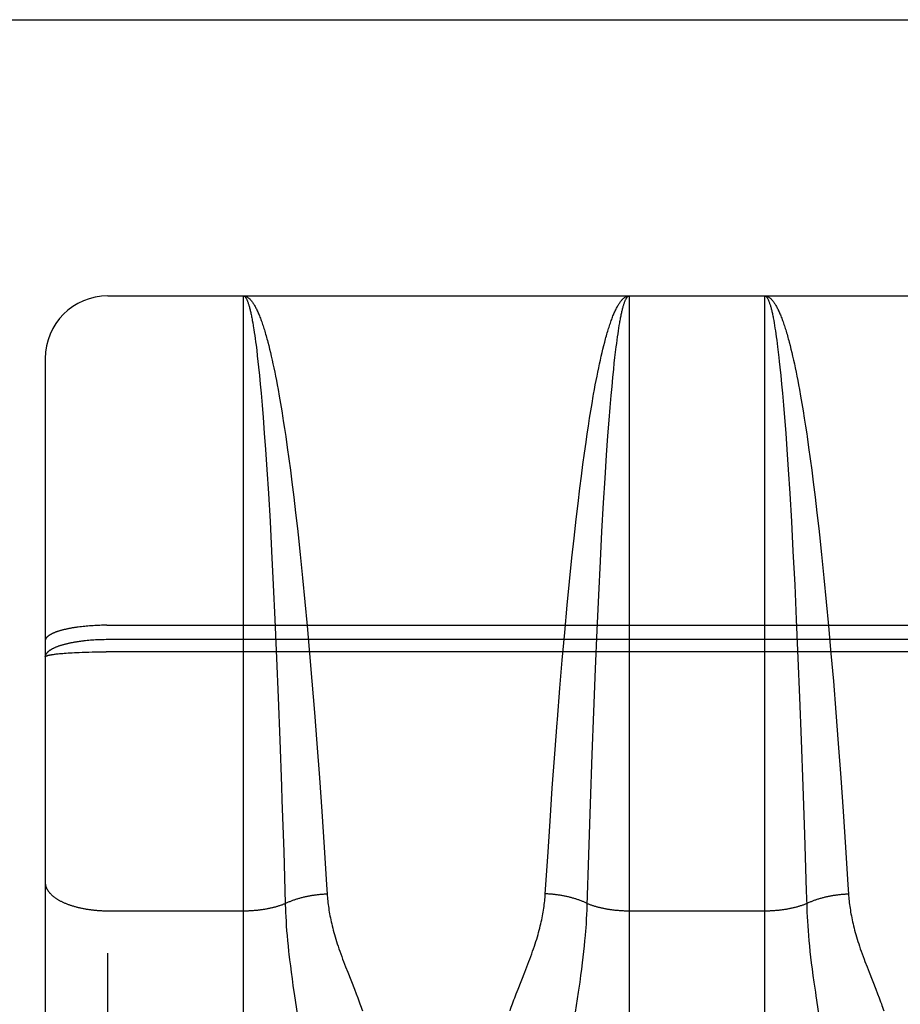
# Model space of a CAD drawing. Header units: inches. Extents: x 0 to 267, y 0 to 173.
# Tile 90 of 104: x 114.267 to 114.689, y 120.188 to 120.66. Entities that reach past the tile are written whole.
import ezdxf

# ---------------------------------------------------------------- set-up
doc = ezdxf.new("R2010")
doc.units = ezdxf.units.IN
doc.header["$LTSCALE"] = 14.696721
doc.header["$MEASUREMENT"] = 0
doc.linetypes.add('HIDDEN', pattern=[0.2, 0.1, -0.1])
doc.layers.get('0').update_dxf_attribs({"linetype": 'CONTINUOUS'})
doc.layers.add('02___PRT_ALL_AXES', color=7, linetype='CONTINUOUS')
doc.layers.add('DEFAULT_2', color=8, linetype='HIDDEN')

msp = doc.modelspace()

# ---------------------------------------------------------------- linework, layer by layer
at = {"color": 3, "linetype": 'Continuous'}
msp.add_line((82.88344, 120.66046), (117.36194, 120.66046), dxfattribs=at)
at = {"layer": '02___PRT_ALL_AXES', "color": 8, "linetype": 'HIDDEN'}
msp.add_line((114.30894, 120.52796), (114.87394, 120.52796), dxfattribs=at)
at = {"layer": 'DEFAULT_2', "color": 8, "linetype": 'HIDDEN'}
for p, q in [((114.30894, 118.74296), (114.30894, 120.52796)), ((114.37394, 119.71717), (114.37394, 120.52796)), ((114.37394, 120.52796), (114.55894, 120.52796)), ((114.55894, 120.52796), (114.55894, 119.71717)), ((114.62394, 119.71717), (114.62394, 120.52796)), ((114.62394, 120.52796), (114.80894, 120.52796)), ((114.37824, 120.51624), (114.37845, 120.51505)), ((114.37845, 120.51505), (114.37866, 120.5138)), ((114.55401, 120.5125), (114.55422, 120.5138)), ((114.62824, 120.51624), (114.62845, 120.51505)), ((114.62845, 120.51505), (114.62866, 120.5138)), ((114.62866, 120.5138), (114.62887, 120.5125)), ((114.37897, 120.51183), (114.37918, 120.51045)), ((114.37918, 120.51045), (114.37939, 120.50902)), ((114.55338, 120.50828), (114.55359, 120.50974)), ((114.55359, 120.50974), (114.5538, 120.51115)), ((114.5538, 120.51115), (114.55401, 120.5125)), ((114.62887, 120.5125), (114.62908, 120.51115)), ((114.62908, 120.51115), (114.62929, 120.50974)), ((114.62929, 120.50974), (114.6295, 120.50828)), ((114.37939, 120.50902), (114.3796, 120.50753)), ((114.3796, 120.50753), (114.37981, 120.50598)), ((114.37981, 120.50598), (114.38002, 120.50439)), ((114.38002, 120.50439), (114.38033, 120.50189)), ((114.38568, 120.50575), (114.38609, 120.50414)), ((114.55276, 120.50357), (114.55297, 120.50519)), ((114.55297, 120.50519), (114.55317, 120.50676)), ((114.55317, 120.50676), (114.55338, 120.50828)), ((114.6295, 120.50828), (114.62971, 120.50676)), ((114.62971, 120.50676), (114.62991, 120.50519)), ((114.62991, 120.50519), (114.63012, 120.50357)), ((114.63568, 120.50575), (114.63609, 120.50414)), ((114.38033, 120.50189), (114.38063, 120.49928)), ((114.38609, 120.50414), (114.38651, 120.50248)), ((114.38651, 120.50248), (114.38692, 120.50077)), ((114.38692, 120.50077), (114.38733, 120.499)), ((114.54555, 120.499), (114.54596, 120.50077)), ((114.54596, 120.50077), (114.54637, 120.50248)), ((114.54637, 120.50248), (114.54678, 120.50414)), ((114.55214, 120.49839), (114.55245, 120.50104)), ((114.55245, 120.50104), (114.55276, 120.50357)), ((114.63012, 120.50357), (114.63043, 120.50104)), ((114.63043, 120.50104), (114.63074, 120.49839)), ((114.63609, 120.50414), (114.63651, 120.50248)), ((114.63651, 120.50248), (114.63692, 120.50077)), ((114.63692, 120.50077), (114.63733, 120.499)), ((114.27894, 120.49796), (114.27894, 118.77296)), ((114.38063, 120.49928), (114.38094, 120.49656)), ((114.38094, 120.49656), (114.38125, 120.49372)), ((114.38733, 120.499), (114.38774, 120.49719)), ((114.38774, 120.49719), (114.38815, 120.49532)), ((114.38815, 120.49532), (114.38855, 120.4934)), ((114.54432, 120.4934), (114.54473, 120.49532)), ((114.54473, 120.49532), (114.54514, 120.49719)), ((114.54514, 120.49719), (114.54555, 120.499)), ((114.55153, 120.49275), (114.55183, 120.49563)), ((114.55183, 120.49563), (114.55214, 120.49839)), ((114.63074, 120.49839), (114.63094, 120.49656)), ((114.63094, 120.49656), (114.63125, 120.49372)), ((114.63733, 120.499), (114.63774, 120.49719)), ((114.63774, 120.49719), (114.63815, 120.49532)), ((114.63815, 120.49532), (114.63855, 120.4934)), ((114.38125, 120.49372), (114.38165, 120.48977)), ((114.38855, 120.4934), (114.38896, 120.49144)), ((114.38896, 120.49144), (114.38936, 120.48943)), ((114.54352, 120.48943), (114.54392, 120.49144)), ((114.54392, 120.49144), (114.54432, 120.4934)), ((114.55113, 120.48875), (114.55153, 120.49275)), ((114.63125, 120.49372), (114.63165, 120.48977)), ((114.63855, 120.4934), (114.63896, 120.49144)), ((114.63896, 120.49144), (114.63936, 120.48943)), ((114.38165, 120.48977), (114.38205, 120.48562)), ((114.38205, 120.48562), (114.38245, 120.48128)), ((114.38936, 120.48943), (114.38976, 120.48737)), ((114.38976, 120.48737), (114.39016, 120.48526)), ((114.54271, 120.48526), (114.54311, 120.48737)), ((114.54311, 120.48737), (114.54352, 120.48943)), ((114.55073, 120.48455), (114.55113, 120.48875)), ((114.63165, 120.48977), (114.63205, 120.48562)), ((114.63205, 120.48562), (114.63245, 120.48128)), ((114.63936, 120.48943), (114.63976, 120.48737)), ((114.63976, 120.48737), (114.64016, 120.48526)), ((114.38245, 120.48128), (114.38294, 120.4756)), ((114.39016, 120.48526), (114.39056, 120.4831)), ((114.39056, 120.4831), (114.39116, 120.47979)), ((114.54192, 120.4809), (114.54232, 120.4831)), ((114.54232, 120.4831), (114.54271, 120.48526)), ((114.55033, 120.48017), (114.55073, 120.48455)), ((114.63245, 120.48128), (114.63294, 120.4756)), ((114.64016, 120.48526), (114.64056, 120.4831)), ((114.64056, 120.4831), (114.64116, 120.47979)), ((114.39116, 120.47979), (114.39175, 120.47637)), ((114.39175, 120.47637), (114.39233, 120.47285)), ((114.54055, 120.47285), (114.54113, 120.47637)), ((114.54984, 120.47443), (114.55033, 120.48017)), ((114.64116, 120.47979), (114.64175, 120.47637)), ((114.64175, 120.47637), (114.64233, 120.47285)), ((114.38294, 120.4756), (114.38343, 120.46965)), ((114.53996, 120.46924), (114.54055, 120.47285)), ((114.54936, 120.46842), (114.54984, 120.47443)), ((114.63294, 120.4756), (114.63343, 120.46965)), ((114.64233, 120.47285), (114.64291, 120.46924)), ((114.38343, 120.46965), (114.384, 120.46215)), ((114.39311, 120.46801), (114.39368, 120.46428)), ((114.53939, 120.46553), (114.53996, 120.46924)), ((114.54878, 120.46087), (114.54936, 120.46842)), ((114.63343, 120.46965), (114.634, 120.46215)), ((114.64291, 120.46924), (114.64349, 120.46553)), ((114.384, 120.46215), (114.38457, 120.45429)), ((114.39368, 120.46428), (114.39425, 120.46045)), ((114.53881, 120.46174), (114.53939, 120.46553)), ((114.634, 120.46215), (114.63457, 120.45429)), ((114.39425, 120.46045), (114.39501, 120.45522)), ((114.5375, 120.45254), (114.53825, 120.45785)), ((114.53825, 120.45785), (114.53881, 120.46174)), ((114.54812, 120.4516), (114.54878, 120.46087)), ((114.64425, 120.46045), (114.64501, 120.45522)), ((114.38457, 120.45429), (114.38521, 120.44469)), ((114.39501, 120.45522), (114.39575, 120.44983)), ((114.53676, 120.44709), (114.5375, 120.45254)), ((114.63457, 120.45429), (114.63521, 120.44469)), ((114.64501, 120.45522), (114.64575, 120.44983)), ((114.39575, 120.44983), (114.39649, 120.44431)), ((114.54739, 120.44045), (114.54812, 120.4516)), ((114.64575, 120.44983), (114.64649, 120.44431)), ((114.38521, 120.44469), (114.38594, 120.4332)), ((114.39649, 120.44431), (114.39722, 120.43865)), ((114.53602, 120.4415), (114.53676, 120.44709)), ((114.63521, 120.44469), (114.63594, 120.4332)), ((114.64649, 120.44431), (114.64722, 120.43865)), ((114.39722, 120.43865), (114.39811, 120.4314)), ((114.5353, 120.43577), (114.53602, 120.4415)), ((114.54667, 120.42875), (114.54739, 120.44045)), ((114.64722, 120.43865), (114.64811, 120.4314)), ((114.53441, 120.42844), (114.5353, 120.43577)), ((114.38594, 120.4332), (114.38673, 120.41966)), ((114.39811, 120.4314), (114.39899, 120.42396)), ((114.54589, 120.41501), (114.54667, 120.42875)), ((114.63594, 120.4332), (114.63673, 120.41966)), ((114.64811, 120.4314), (114.64899, 120.42396)), ((114.53354, 120.42093), (114.53441, 120.42844)), ((114.38673, 120.41966), (114.38749, 120.40555)), ((114.39899, 120.42396), (114.39986, 120.41635)), ((114.53251, 120.41171), (114.53354, 120.42093)), ((114.63673, 120.41966), (114.63749, 120.40555)), ((114.64899, 120.42396), (114.64986, 120.41635)), ((114.39986, 120.41635), (114.4002, 120.41326)), ((114.54514, 120.40073), (114.54589, 120.41501)), ((114.64986, 120.41635), (114.6502, 120.41326)), ((114.4002, 120.41326), (114.40121, 120.40386)), ((114.5315, 120.40227), (114.53251, 120.41171)), ((114.6502, 120.41326), (114.65121, 120.40386)), ((114.38749, 120.40555), (114.38831, 120.38932)), ((114.63749, 120.40555), (114.63831, 120.38932)), ((114.40121, 120.40386), (114.40236, 120.39265)), ((114.53036, 120.39103), (114.5315, 120.40227)), ((114.54433, 120.38435), (114.54514, 120.40073)), ((114.65121, 120.40386), (114.65236, 120.39265)), ((114.40236, 120.39265), (114.40347, 120.38124)), ((114.52925, 120.3796), (114.53036, 120.39103)), ((114.65236, 120.39265), (114.65347, 120.38124)), ((114.38831, 120.38932), (114.38909, 120.37266)), ((114.63831, 120.38932), (114.63909, 120.37266)), ((114.54356, 120.36763), (114.54433, 120.38435)), ((114.40347, 120.38124), (114.40455, 120.36973)), ((114.52803, 120.36642), (114.52925, 120.3796)), ((114.65347, 120.38124), (114.65455, 120.36973)), ((114.38909, 120.37266), (114.3899, 120.3541)), ((114.63909, 120.37266), (114.6399, 120.3541)), ((114.29555, 120.36918), (114.2948, 120.36908)), ((114.29631, 120.36927), (114.29555, 120.36918)), ((114.29707, 120.36936), (114.29631, 120.36927)), ((114.29785, 120.36944), (114.29707, 120.36936)), ((114.29864, 120.36951), (114.29785, 120.36944)), ((114.29943, 120.36958), (114.29864, 120.36951)), ((114.30023, 120.36964), (114.29943, 120.36958)), ((114.30104, 120.3697), (114.30023, 120.36964)), ((114.30186, 120.36975), (114.30104, 120.3697)), ((114.30268, 120.3698), (114.30186, 120.36975)), ((114.3035, 120.36984), (114.30268, 120.3698)), ((114.30433, 120.36988), (114.3035, 120.36984)), ((114.30516, 120.36991), (114.30433, 120.36988)), ((114.306, 120.36993), (114.30516, 120.36991)), ((114.30684, 120.36995), (114.306, 120.36993)), ((114.30768, 120.36996), (114.30684, 120.36995)), ((114.30852, 120.36996), (114.30768, 120.36996)), ((114.30852, 120.36996), (114.87394, 120.36996)), ((114.40455, 120.36973), (114.40572, 120.35647)), ((114.54276, 120.34899), (114.54356, 120.36763)), ((114.65455, 120.36973), (114.65572, 120.35647)), ((114.29983, 120.36267), (114.29903, 120.36259)), ((114.30063, 120.36274), (114.29983, 120.36267)), ((114.30145, 120.3628), (114.30063, 120.36274)), ((114.30226, 120.36285), (114.30145, 120.3628)), ((114.30309, 120.3629), (114.30226, 120.36285)), ((114.30391, 120.36294), (114.30309, 120.3629)), ((114.30475, 120.36298), (114.30391, 120.36294)), ((114.30558, 120.36301), (114.30475, 120.36298)), ((114.30642, 120.36303), (114.30558, 120.36301)), ((114.30726, 120.36304), (114.30642, 120.36303)), ((114.3081, 120.36305), (114.30726, 120.36304)), ((114.30894, 120.36306), (114.3081, 120.36305)), ((114.87436, 120.36306), (114.30894, 120.36306)), ((114.52687, 120.35315), (114.52803, 120.36642)), ((114.29903, 120.36259), (114.29824, 120.36251)), ((114.28289, 120.356), (114.28332, 120.35606)), ((114.28332, 120.35606), (114.28376, 120.35612)), ((114.28376, 120.35612), (114.28423, 120.35618)), ((114.28423, 120.35618), (114.28472, 120.35623)), ((114.28472, 120.35623), (114.28522, 120.35629)), ((114.28522, 120.35629), (114.28575, 120.35634)), ((114.28575, 120.35634), (114.28629, 120.35639)), ((114.28629, 120.35639), (114.28685, 120.35644)), ((114.28685, 120.35644), (114.28743, 120.35649)), ((114.28743, 120.35649), (114.28803, 120.35654)), ((114.28803, 120.35654), (114.28895, 120.35661)), ((114.28895, 120.35661), (114.28991, 120.35668)), ((114.28991, 120.35668), (114.2909, 120.35674)), ((114.2909, 120.35674), (114.29192, 120.3568)), ((114.29192, 120.3568), (114.29298, 120.35686)), ((114.29298, 120.35686), (114.29406, 120.35691)), ((114.29406, 120.35691), (114.29517, 120.35696)), ((114.29517, 120.35696), (114.29669, 120.35702)), ((114.29669, 120.35702), (114.29824, 120.35707)), ((114.29824, 120.35707), (114.29983, 120.35711)), ((114.29983, 120.35711), (114.30145, 120.35715)), ((114.30145, 120.35715), (114.30309, 120.35718)), ((114.30309, 120.35718), (114.30475, 120.3572)), ((114.30475, 120.3572), (114.30642, 120.35722)), ((114.30642, 120.35722), (114.3081, 120.35723)), ((114.87478, 120.35723), (114.3081, 120.35723)), ((114.3899, 120.3541), (114.39067, 120.33532)), ((114.40572, 120.35647), (114.40685, 120.34314)), ((114.6399, 120.3541), (114.64067, 120.33532)), ((114.65572, 120.35647), (114.65685, 120.34314)), ((114.52575, 120.3398), (114.52687, 120.35315)), ((114.54194, 120.32847), (114.54276, 120.34899)), ((114.40685, 120.34314), (114.40807, 120.32812)), ((114.52455, 120.32479), (114.52575, 120.3398)), ((114.65685, 120.34314), (114.65807, 120.32812)), ((114.39067, 120.33532), (114.39145, 120.31478)), ((114.64067, 120.33532), (114.64145, 120.31478)), ((114.40807, 120.32812), (114.40922, 120.31317)), ((114.54117, 120.30796), (114.54194, 120.32847)), ((114.65807, 120.32812), (114.65922, 120.31317)), ((114.39145, 120.31478), (114.39224, 120.29273)), ((114.40922, 120.31317), (114.41043, 120.29675)), ((114.64145, 120.31478), (114.64224, 120.29273)), ((114.65922, 120.31317), (114.66043, 120.29675)), ((114.5221, 120.29188), (114.52329, 120.30822)), ((114.54035, 120.28436), (114.54117, 120.30796)), ((114.41043, 120.29675), (114.41156, 120.28065)), ((114.66043, 120.29675), (114.66156, 120.28065)), ((114.39224, 120.29273), (114.39247, 120.28603)), ((114.52099, 120.2759), (114.5221, 120.29188)), ((114.64224, 120.29273), (114.64302, 120.26953)), ((114.39247, 120.28603), (114.39328, 120.26144)), ((114.53955, 120.25984), (114.54035, 120.28436)), ((114.41156, 120.28065), (114.41271, 120.26345)), ((114.66156, 120.28065), (114.66271, 120.26345)), ((114.51987, 120.25887), (114.52099, 120.2759)), ((114.64302, 120.26953), (114.64386, 120.24258)), ((114.41271, 120.26345), (114.41386, 120.24546)), ((114.66271, 120.26345), (114.66386, 120.24546)), ((114.39328, 120.26144), (114.39404, 120.2365)), ((114.51874, 120.24111), (114.51987, 120.25887)), ((114.53881, 120.23546), (114.53955, 120.25984)), ((114.41386, 120.24546), (114.41413, 120.24111)), ((114.66386, 120.24546), (114.66413, 120.24111)), ((114.53874, 120.23337), (114.53881, 120.23546)), ((114.30894, 120.233), (114.37435, 120.233)), ((114.39418, 120.23231), (114.39428, 120.23016)), ((114.53854, 120.22907), (114.53865, 120.23124)), ((114.53865, 120.23124), (114.53874, 120.23337)), ((114.55894, 120.233), (114.62435, 120.233)), ((114.64418, 120.23231), (114.64428, 120.23016)), ((114.39428, 120.23016), (114.3944, 120.22797)), ((114.3944, 120.22797), (114.39455, 120.22573)), ((114.39455, 120.22573), (114.39471, 120.22344)), ((114.53841, 120.22686), (114.53854, 120.22907)), ((114.64428, 120.23016), (114.6444, 120.22797)), ((114.6444, 120.22797), (114.64455, 120.22573)), ((114.64455, 120.22573), (114.64471, 120.22344)), ((114.39471, 120.22344), (114.3949, 120.22109)), ((114.3949, 120.22109), (114.39512, 120.21865)), ((114.53776, 120.21865), (114.53798, 120.22109)), ((114.53798, 120.22109), (114.53817, 120.22344)), ((114.64471, 120.22344), (114.6449, 120.22109)), ((114.6449, 120.22109), (114.64512, 120.21865)), ((114.39512, 120.21865), (114.39536, 120.21614)), ((114.53751, 120.21614), (114.53776, 120.21865)), ((114.64512, 120.21865), (114.64536, 120.21614)), ((114.39536, 120.21614), (114.39564, 120.21353)), ((114.53693, 120.21081), (114.53724, 120.21353)), ((114.53724, 120.21353), (114.53751, 120.21614)), ((114.64536, 120.21614), (114.64564, 120.21353)), ((114.64564, 120.21353), (114.64595, 120.21081)), ((114.39611, 120.20941), (114.39647, 120.20651)), ((114.50988, 120.20605), (114.51085, 120.20858)), ((114.53621, 120.20502), (114.53659, 120.20798)), ((114.53659, 120.20798), (114.53693, 120.21081)), ((114.64595, 120.21081), (114.64629, 120.20798)), ((114.64629, 120.20798), (114.64666, 120.20502)), ((114.39647, 120.20651), (114.39686, 120.2035)), ((114.39686, 120.2035), (114.39729, 120.20039)), ((114.42299, 120.20605), (114.42398, 120.20353)), ((114.42398, 120.20353), (114.42724, 120.19533)), ((114.50564, 120.19533), (114.5089, 120.20353)), ((114.5089, 120.20353), (114.50988, 120.20605)), ((114.53581, 120.20196), (114.53621, 120.20502)), ((114.64666, 120.20502), (114.64707, 120.20196)), ((114.67299, 120.20605), (114.67398, 120.20353)), ((114.67398, 120.20353), (114.67724, 120.19533)), ((114.39729, 120.20039), (114.39774, 120.19717)), ((114.53466, 120.19389), (114.53537, 120.19879)), ((114.53537, 120.19879), (114.53581, 120.20196)), ((114.64707, 120.20196), (114.64751, 120.19879)), ((114.64751, 120.19879), (114.64822, 120.19389)), ((114.39774, 120.19717), (114.39847, 120.19224)), ((114.42724, 120.19533), (114.42806, 120.19322)), ((114.50405, 120.19122), (114.50482, 120.19322)), ((114.50482, 120.19322), (114.50564, 120.19533)), ((114.53273, 120.1811), (114.53466, 120.19389)), ((114.64822, 120.19389), (114.64847, 120.19224)), ((114.67724, 120.19533), (114.67806, 120.19322)), ((114.39847, 120.19224), (114.4008, 120.17676)), ((114.64847, 120.19224), (114.6508, 120.17676))]:
    msp.add_line(p, q, dxfattribs=at)
for points in [[(114.37394, 120.52796), (114.37416, 120.52796), (114.37437, 120.52793), (114.37459, 120.5279), (114.3748, 120.52784), (114.37502, 120.52778), (114.37524, 120.5277), (114.37545, 120.5276), (114.37567, 120.52749), (114.37589, 120.52736), (114.3761, 120.52722), (114.37632, 120.52706), (114.37653, 120.52689), (114.37675, 120.5267), (114.37697, 120.5265), (114.37718, 120.52628), (114.3774, 120.52605), (114.37761, 120.5258), (114.37783, 120.52554), (114.37804, 120.52527), (114.37826, 120.52498), (114.37847, 120.52467), (114.37869, 120.52435), (114.3789, 120.52402), (114.37912, 120.52367), (114.37933, 120.5233), (114.37955, 120.52292), (114.37976, 120.52253), (114.37998, 120.52212), (114.38019, 120.5217), (114.3804, 120.52126), (114.38062, 120.52081), (114.38083, 120.52035), (114.38104, 120.51987), (114.38126, 120.51937), (114.38147, 120.51886), (114.38168, 120.51834), (114.3819, 120.5178), (114.38211, 120.51725), (114.38232, 120.51668), (114.38253, 120.51611), (114.38274, 120.51551), (114.38296, 120.5149), (114.38317, 120.51428), (114.38338, 120.51365), (114.38359, 120.513), (114.3838, 120.51233), (114.38401, 120.51166), (114.38422, 120.51097), (114.38443, 120.51026), (114.38464, 120.50954), (114.38485, 120.50881), (114.38506, 120.50807), (114.38526, 120.50731), (114.38547, 120.50654), (114.38568, 120.50575)], [(114.37394, 120.52796), (114.37405, 120.52796), (114.37416, 120.52794), (114.37426, 120.5279), (114.37437, 120.52785), (114.37448, 120.52778), (114.37459, 120.5277), (114.3747, 120.5276), (114.3748, 120.52749), (114.37491, 120.52737), (114.37502, 120.52723), (114.37513, 120.52707), (114.37524, 120.5269), (114.37534, 120.52672), (114.37545, 120.52652), (114.37556, 120.5263), (114.37567, 120.52607), (114.37578, 120.52583), (114.37588, 120.52557), (114.37599, 120.5253), (114.3761, 120.52501), (114.37621, 120.52471), (114.37631, 120.52439), (114.37642, 120.52406), (114.37653, 120.52372), (114.37664, 120.52336), (114.37674, 120.52298), (114.37685, 120.52259), (114.37696, 120.52219), (114.37706, 120.52177), (114.37717, 120.52134), (114.37728, 120.52089), (114.37739, 120.52043), (114.37749, 120.51996), (114.3776, 120.51947), (114.3777, 120.51897), (114.37781, 120.51845), (114.37792, 120.51792), (114.37802, 120.51737), (114.37813, 120.51681), (114.37824, 120.51624)], [(114.54678, 120.50414), (114.5472, 120.50575), (114.54741, 120.50654), (114.54761, 120.50731), (114.54782, 120.50807), (114.54803, 120.50881), (114.54824, 120.50954), (114.54845, 120.51026), (114.54866, 120.51097), (114.54887, 120.51166), (114.54908, 120.51233), (114.54929, 120.513), (114.5495, 120.51365), (114.54971, 120.51428), (114.54992, 120.5149), (114.55013, 120.51551), (114.55035, 120.51611), (114.55056, 120.51668), (114.55077, 120.51725), (114.55098, 120.5178), (114.55119, 120.51834), (114.55141, 120.51886), (114.55162, 120.51937), (114.55183, 120.51987), (114.55205, 120.52035), (114.55226, 120.52081), (114.55247, 120.52126), (114.55269, 120.5217), (114.5529, 120.52212), (114.55312, 120.52253), (114.55333, 120.52292), (114.55354, 120.5233), (114.55376, 120.52367), (114.55397, 120.52402), (114.55419, 120.52435), (114.5544, 120.52467), (114.55462, 120.52498), (114.55483, 120.52527), (114.55505, 120.52554), (114.55527, 120.5258), (114.55548, 120.52605), (114.5557, 120.52628), (114.55591, 120.5265), (114.55613, 120.5267), (114.55634, 120.52689), (114.55656, 120.52706), (114.55678, 120.52722), (114.55699, 120.52736), (114.55721, 120.52749), (114.55742, 120.5276), (114.55764, 120.5277), (114.55786, 120.52778), (114.55807, 120.52784), (114.55829, 120.5279), (114.55851, 120.52793), (114.55872, 120.52796), (114.55894, 120.52796)], [(114.55422, 120.5138), (114.55443, 120.51505), (114.55454, 120.51565), (114.55464, 120.51624), (114.55475, 120.51681), (114.55485, 120.51737), (114.55496, 120.51792), (114.55507, 120.51845), (114.55517, 120.51897), (114.55528, 120.51947), (114.55539, 120.51996), (114.55549, 120.52043), (114.5556, 120.52089), (114.55571, 120.52134), (114.55581, 120.52177), (114.55592, 120.52219), (114.55603, 120.52259), (114.55613, 120.52298), (114.55624, 120.52336), (114.55635, 120.52372), (114.55646, 120.52406), (114.55656, 120.52439), (114.55667, 120.52471), (114.55678, 120.52501), (114.55689, 120.5253), (114.55699, 120.52557), (114.5571, 120.52583), (114.55721, 120.52607), (114.55732, 120.5263), (114.55743, 120.52652), (114.55753, 120.52672), (114.55764, 120.5269), (114.55775, 120.52707), (114.55786, 120.52723), (114.55797, 120.52737), (114.55807, 120.52749), (114.55818, 120.5276), (114.55829, 120.5277), (114.5584, 120.52778), (114.55851, 120.52785), (114.55861, 120.5279), (114.55872, 120.52794), (114.55883, 120.52796), (114.55894, 120.52796)], [(114.62394, 120.52796), (114.62416, 120.52796), (114.62437, 120.52793), (114.62459, 120.5279), (114.6248, 120.52784), (114.62502, 120.52778), (114.62524, 120.5277), (114.62545, 120.5276), (114.62567, 120.52749), (114.62589, 120.52736), (114.6261, 120.52722), (114.62632, 120.52706), (114.62653, 120.52689), (114.62675, 120.5267), (114.62697, 120.5265), (114.62718, 120.52628), (114.6274, 120.52605), (114.62761, 120.5258), (114.62783, 120.52554), (114.62804, 120.52527), (114.62826, 120.52498), (114.62847, 120.52467), (114.62869, 120.52435), (114.6289, 120.52402), (114.62912, 120.52367), (114.62933, 120.5233), (114.62955, 120.52292), (114.62976, 120.52253), (114.62998, 120.52212), (114.63019, 120.5217), (114.6304, 120.52126), (114.63062, 120.52081), (114.63083, 120.52035), (114.63104, 120.51987), (114.63126, 120.51937), (114.63147, 120.51886), (114.63168, 120.51834), (114.6319, 120.5178), (114.63211, 120.51725), (114.63232, 120.51668), (114.63253, 120.51611), (114.63274, 120.51551), (114.63296, 120.5149), (114.63317, 120.51428), (114.63338, 120.51365), (114.63359, 120.513), (114.6338, 120.51233), (114.63401, 120.51166), (114.63422, 120.51097), (114.63443, 120.51026), (114.63464, 120.50954), (114.63485, 120.50881), (114.63506, 120.50807), (114.63526, 120.50731), (114.63547, 120.50654), (114.63568, 120.50575)], [(114.62394, 120.52796), (114.62405, 120.52796), (114.62416, 120.52794), (114.62426, 120.5279), (114.62437, 120.52785), (114.62448, 120.52778), (114.62459, 120.5277), (114.6247, 120.5276), (114.6248, 120.52749), (114.62491, 120.52737), (114.62502, 120.52723), (114.62513, 120.52707), (114.62524, 120.5269), (114.62534, 120.52672), (114.62545, 120.52652), (114.62556, 120.5263), (114.62567, 120.52607), (114.62578, 120.52583), (114.62588, 120.52557), (114.62599, 120.5253), (114.6261, 120.52501), (114.62621, 120.52471), (114.62631, 120.52439), (114.62642, 120.52406), (114.62653, 120.52372), (114.62664, 120.52336), (114.62674, 120.52298), (114.62685, 120.52259), (114.62696, 120.52219), (114.62706, 120.52177), (114.62717, 120.52134), (114.62728, 120.52089), (114.62739, 120.52043), (114.62749, 120.51996), (114.6276, 120.51947), (114.6277, 120.51897), (114.62781, 120.51845), (114.62792, 120.51792), (114.62802, 120.51737), (114.62813, 120.51681), (114.62824, 120.51624)], [(114.37866, 120.5138), (114.37887, 120.5125), (114.37897, 120.51183)], [(114.54113, 120.47637), (114.54172, 120.47979), (114.54192, 120.4809)], [(114.39233, 120.47285), (114.39291, 120.46924), (114.39311, 120.46801)], [(114.64349, 120.46553), (114.64406, 120.46174), (114.64425, 120.46045)], [(114.2948, 120.36908), (114.29443, 120.36903), (114.29406, 120.36898), (114.2937, 120.36893), (114.29334, 120.36888), (114.29298, 120.36882), (114.29263, 120.36877), (114.29227, 120.36871), (114.29193, 120.36865), (114.29158, 120.36859), (114.29124, 120.36853), (114.2909, 120.36847), (114.29057, 120.3684), (114.29024, 120.36834), (114.28991, 120.36827), (114.28959, 120.36821), (114.28927, 120.36814), (114.28895, 120.36807), (114.28864, 120.368), (114.28833, 120.36793), (114.28803, 120.36786), (114.28773, 120.36778), (114.28743, 120.36771), (114.28714, 120.36763), (114.28685, 120.36756), (114.28657, 120.36748), (114.28629, 120.3674), (114.28602, 120.36732), (114.28575, 120.36724), (114.28549, 120.36716), (114.28523, 120.36708), (114.28497, 120.36699), (114.28472, 120.36691), (114.28447, 120.36683), (114.28423, 120.36674), (114.284, 120.36665), (114.28377, 120.36657), (114.28354, 120.36648), (114.28332, 120.36639), (114.2831, 120.3663), (114.28289, 120.36621), (114.28268, 120.36612), (114.28248, 120.36603), (114.28229, 120.36594), (114.2821, 120.36584), (114.28191, 120.36575), (114.28173, 120.36566), (114.28156, 120.36556), (114.28139, 120.36547), (114.28122, 120.36537), (114.28107, 120.36527), (114.28091, 120.36518), (114.28076, 120.36508), (114.28062, 120.36498), (114.28049, 120.36488), (114.28036, 120.36478), (114.28023, 120.36468), (114.28011, 120.36458), (114.28, 120.36448), (114.27989, 120.36438), (114.27979, 120.36428), (114.27969, 120.36418), (114.2796, 120.36408), (114.27952, 120.36398), (114.27944, 120.36388), (114.27936, 120.36377), (114.2793, 120.36367), (114.27923, 120.36357), (114.27918, 120.36347), (114.27913, 120.36336), (114.27908, 120.36326), (114.27905, 120.36316), (114.27901, 120.36305), (114.27899, 120.36295), (114.27897, 120.36284), (114.27895, 120.36274), (114.27894, 120.36264), (114.27894, 120.36253)], [(114.29824, 120.36251), (114.29785, 120.36247), (114.29746, 120.36243), (114.29707, 120.36238), (114.29669, 120.36234), (114.2963, 120.36229), (114.29592, 120.36224), (114.29554, 120.36219), (114.29517, 120.36214), (114.2948, 120.36208), (114.29443, 120.36203), (114.29406, 120.36197), (114.2937, 120.36191), (114.29334, 120.36185), (114.29298, 120.36179), (114.29262, 120.36173), (114.29227, 120.36167), (114.29192, 120.3616), (114.29158, 120.36153), (114.29124, 120.36147), (114.2909, 120.3614), (114.29057, 120.36133), (114.29023, 120.36126), (114.28991, 120.36118), (114.28958, 120.36111), (114.28926, 120.36103), (114.28895, 120.36096), (114.28864, 120.36088), (114.28833, 120.3608), (114.28803, 120.36072), (114.28773, 120.36064), (114.28743, 120.36056), (114.28714, 120.36047), (114.28685, 120.36039), (114.28657, 120.3603), (114.28629, 120.36021), (114.28602, 120.36013), (114.28575, 120.36004), (114.28548, 120.35995), (114.28522, 120.35986), (114.28497, 120.35976), (114.28472, 120.35967), (114.28447, 120.35958), (114.28423, 120.35948), (114.28399, 120.35939), (114.28376, 120.35929), (114.28354, 120.35919), (114.28332, 120.35909), (114.2831, 120.35899), (114.28289, 120.35889), (114.28268, 120.35879), (114.28248, 120.35869), (114.28229, 120.35859), (114.2821, 120.35849), (114.28191, 120.35838), (114.28173, 120.35828), (114.28156, 120.35817), (114.28139, 120.35806), (114.28122, 120.35796), (114.28106, 120.35785), (114.28091, 120.35774), (114.28076, 120.35763), (114.28062, 120.35753), (114.28049, 120.35742), (114.28036, 120.35731), (114.28023, 120.35719), (114.28011, 120.35708), (114.28, 120.35697), (114.27989, 120.35686), (114.27979, 120.35675), (114.27969, 120.35663), (114.2796, 120.35652), (114.27952, 120.35641), (114.27944, 120.35629), (114.27936, 120.35618), (114.2793, 120.35607), (114.27923, 120.35595), (114.27918, 120.35584), (114.27913, 120.35572), (114.27908, 120.35561), (114.27905, 120.35549), (114.27901, 120.35538), (114.27899, 120.35526), (114.27897, 120.35514), (114.27895, 120.35503), (114.27894, 120.35491), (114.27894, 120.3548)], [(114.27894, 120.3548), (114.27894, 120.35483), (114.27895, 120.35486), (114.27897, 120.3549), (114.27899, 120.35493), (114.27901, 120.35497), (114.27905, 120.355), (114.27908, 120.35503), (114.27913, 120.35507), (114.27918, 120.3551), (114.27923, 120.35514), (114.2793, 120.35517), (114.27936, 120.3552), (114.27944, 120.35524), (114.27952, 120.35527), (114.2796, 120.3553), (114.27969, 120.35534), (114.27979, 120.35537), (114.27989, 120.3554), (114.28, 120.35544), (114.28011, 120.35547), (114.28023, 120.3555), (114.28036, 120.35554), (114.28049, 120.35557), (114.28062, 120.3556), (114.28076, 120.35563), (114.28091, 120.35566), (114.28106, 120.3557), (114.28122, 120.35573), (114.28139, 120.35576), (114.28156, 120.35579), (114.28173, 120.35582), (114.28191, 120.35585), (114.2821, 120.35588), (114.28229, 120.35591), (114.28248, 120.35594), (114.28268, 120.35597), (114.28289, 120.356)], [(114.52329, 120.30822), (114.52442, 120.32313), (114.52455, 120.32479)], [(114.27894, 120.24659), (114.27894, 120.2464), (114.27895, 120.24621), (114.27897, 120.24602), (114.27899, 120.24582), (114.27901, 120.24563), (114.27905, 120.24544), (114.27908, 120.24525), (114.27913, 120.24507), (114.27918, 120.24488), (114.27923, 120.24469), (114.2793, 120.2445), (114.27936, 120.24431), (114.27944, 120.24412), (114.27952, 120.24394), (114.2796, 120.24375), (114.27969, 120.24356), (114.27979, 120.24338), (114.27989, 120.24319), (114.28, 120.24301), (114.28011, 120.24282), (114.28023, 120.24264), (114.28036, 120.24246), (114.28049, 120.24228), (114.28062, 120.2421), (114.28076, 120.24192), (114.28091, 120.24174), (114.28106, 120.24156), (114.28122, 120.24139), (114.28139, 120.24121), (114.28156, 120.24104), (114.28173, 120.24086), (114.28191, 120.24069), (114.2821, 120.24052), (114.28229, 120.24035), (114.28248, 120.24018), (114.28268, 120.24001), (114.28289, 120.23985), (114.2831, 120.23968), (114.28332, 120.23952), (114.28354, 120.23936), (114.28376, 120.2392), (114.28399, 120.23904), (114.28423, 120.23888), (114.28447, 120.23872), (114.28472, 120.23857), (114.28497, 120.23841), (114.28522, 120.23826), (114.28548, 120.23811), (114.28575, 120.23796), (114.28602, 120.23782), (114.28629, 120.23767), (114.28657, 120.23753), (114.28685, 120.23739), (114.28714, 120.23725), (114.28743, 120.23711), (114.28773, 120.23698), (114.28803, 120.23684), (114.28833, 120.23671), (114.28864, 120.23658), (114.28895, 120.23645), (114.28926, 120.23633), (114.28958, 120.2362), (114.28991, 120.23608), (114.29023, 120.23596), (114.29057, 120.23584), (114.2909, 120.23573), (114.29124, 120.23561), (114.29158, 120.2355), (114.29192, 120.23539), (114.29227, 120.23529), (114.29262, 120.23518), (114.29298, 120.23508), (114.29334, 120.23498), (114.2937, 120.23488), (114.29406, 120.23478), (114.29443, 120.23469), (114.2948, 120.2346), (114.29517, 120.23451), (114.29554, 120.23443), (114.29592, 120.23434), (114.2963, 120.23426), (114.29669, 120.23418), (114.29707, 120.2341), (114.29746, 120.23403), (114.29785, 120.23396), (114.29824, 120.23389), (114.29863, 120.23382), (114.29903, 120.23376), (114.29943, 120.2337), (114.29983, 120.23364), (114.30023, 120.23358), (114.30063, 120.23353), (114.30104, 120.23348), (114.30145, 120.23343), (114.30185, 120.23338), (114.30226, 120.23334), (114.30267, 120.2333), (114.30309, 120.23326), (114.3035, 120.23322), (114.30391, 120.23319), (114.30433, 120.23316), (114.30475, 120.23313), (114.30516, 120.2331), (114.30558, 120.23308), (114.306, 120.23306), (114.30642, 120.23304), (114.30684, 120.23303), (114.30726, 120.23302), (114.30768, 120.23301), (114.3081, 120.233), (114.30852, 120.233), (114.30894, 120.233)], [(114.39404, 120.2365), (114.39435, 120.23665), (114.39467, 120.2368), (114.395, 120.23694), (114.39532, 120.23709), (114.39566, 120.23723), (114.39599, 120.23737), (114.39633, 120.23751), (114.39667, 120.23765), (114.39702, 120.23778), (114.39737, 120.23791), (114.39772, 120.23804), (114.39808, 120.23817), (114.39844, 120.23829), (114.3988, 120.23842), (114.39916, 120.23854), (114.39953, 120.23865), (114.3999, 120.23877), (114.40028, 120.23888), (114.40066, 120.23899), (114.40104, 120.2391), (114.40142, 120.2392), (114.4018, 120.23931), (114.40219, 120.23941), (114.40258, 120.2395), (114.40297, 120.2396), (114.40337, 120.23969), (114.40376, 120.23978), (114.40416, 120.23987), (114.40456, 120.23995), (114.40496, 120.24003), (114.40537, 120.24011), (114.40577, 120.24019), (114.40618, 120.24026), (114.40659, 120.24033), (114.407, 120.2404), (114.40741, 120.24046), (114.40783, 120.24052), (114.40824, 120.24058), (114.40866, 120.24064), (114.40908, 120.24069), (114.40949, 120.24074), (114.40991, 120.24079), (114.41033, 120.24084), (114.41075, 120.24088), (114.41117, 120.24092), (114.4116, 120.24095), (114.41202, 120.24099), (114.41244, 120.24102), (114.41286, 120.24105), (114.41329, 120.24107), (114.41371, 120.24109), (114.41413, 120.24111)], [(114.41413, 120.24111), (114.41419, 120.24026), (114.41426, 120.23941), (114.41433, 120.23855), (114.41442, 120.23769), (114.41451, 120.23682), (114.41462, 120.23594), (114.41474, 120.23506), (114.41486, 120.23417), (114.415, 120.23327), (114.41515, 120.23236), (114.41531, 120.23145), (114.41548, 120.23052), (114.41567, 120.22958), (114.41587, 120.22864), (114.41608, 120.22767), (114.4163, 120.2267), (114.41654, 120.22571), (114.41679, 120.2247), (114.41706, 120.22367), (114.41734, 120.22263), (114.41764, 120.22157), (114.41796, 120.22049), (114.41829, 120.21939), (114.41864, 120.21826), (114.419, 120.21712), (114.41939, 120.21595), (114.41979, 120.21477), (114.42021, 120.21356), (114.42064, 120.21234), (114.42109, 120.2111), (114.42155, 120.20985), (114.42202, 120.20858), (114.42299, 120.20605)], [(114.51085, 120.20858), (114.51133, 120.20985), (114.51179, 120.2111), (114.51224, 120.21234), (114.51267, 120.21356), (114.51309, 120.21477), (114.51349, 120.21595), (114.51387, 120.21712), (114.51424, 120.21826), (114.51459, 120.21939), (114.51492, 120.22049), (114.51524, 120.22157), (114.51554, 120.22263), (114.51582, 120.22367), (114.51609, 120.2247), (114.51634, 120.22571), (114.51658, 120.2267), (114.5168, 120.22767), (114.51701, 120.22864), (114.51721, 120.22958), (114.51739, 120.23052), (114.51757, 120.23145), (114.51773, 120.23236), (114.51788, 120.23327), (114.51801, 120.23417), (114.51814, 120.23506), (114.51826, 120.23594), (114.51836, 120.23682), (114.51846, 120.23769), (114.51854, 120.23855), (114.51862, 120.23941), (114.51869, 120.24026), (114.51874, 120.24111)], [(114.53884, 120.2365), (114.53853, 120.23665), (114.5382, 120.2368), (114.53788, 120.23694), (114.53755, 120.23709), (114.53722, 120.23723), (114.53689, 120.23737), (114.53655, 120.23751), (114.5362, 120.23765), (114.53586, 120.23778), (114.53551, 120.23791), (114.53516, 120.23804), (114.5348, 120.23817), (114.53444, 120.23829), (114.53408, 120.23842), (114.53371, 120.23854), (114.53334, 120.23865), (114.53297, 120.23877), (114.5326, 120.23888), (114.53222, 120.23899), (114.53184, 120.2391), (114.53146, 120.2392), (114.53108, 120.23931), (114.53069, 120.23941), (114.5303, 120.2395), (114.52991, 120.2396), (114.52951, 120.23969), (114.52912, 120.23978), (114.52872, 120.23987), (114.52832, 120.23995), (114.52791, 120.24003), (114.52751, 120.24011), (114.5271, 120.24019), (114.5267, 120.24026), (114.52629, 120.24033), (114.52588, 120.2404), (114.52546, 120.24046), (114.52505, 120.24052), (114.52464, 120.24058), (114.52422, 120.24064), (114.5238, 120.24069), (114.52338, 120.24074), (114.52297, 120.24079), (114.52255, 120.24084), (114.52213, 120.24088), (114.5217, 120.24092), (114.52128, 120.24095), (114.52086, 120.24099), (114.52044, 120.24102), (114.52001, 120.24105), (114.51959, 120.24107), (114.51917, 120.24109), (114.51874, 120.24111)], [(114.64386, 120.24258), (114.64406, 120.23546), (114.6441, 120.23442), (114.64418, 120.23231)], [(114.64404, 120.2365), (114.64435, 120.23665), (114.64467, 120.2368), (114.645, 120.23694), (114.64532, 120.23709), (114.64566, 120.23723), (114.64599, 120.23737), (114.64633, 120.23751), (114.64667, 120.23765), (114.64702, 120.23778), (114.64737, 120.23791), (114.64772, 120.23804), (114.64808, 120.23817), (114.64844, 120.23829), (114.6488, 120.23842), (114.64916, 120.23854), (114.64953, 120.23865), (114.6499, 120.23877), (114.65028, 120.23888), (114.65066, 120.23899), (114.65104, 120.2391), (114.65142, 120.2392), (114.6518, 120.23931), (114.65219, 120.23941), (114.65258, 120.2395), (114.65297, 120.2396), (114.65337, 120.23969), (114.65376, 120.23978), (114.65416, 120.23987), (114.65456, 120.23995), (114.65496, 120.24003), (114.65537, 120.24011), (114.65577, 120.24019), (114.65618, 120.24026), (114.65659, 120.24033), (114.657, 120.2404), (114.65741, 120.24046), (114.65783, 120.24052), (114.65824, 120.24058), (114.65866, 120.24064), (114.65908, 120.24069), (114.65949, 120.24074), (114.65991, 120.24079), (114.66033, 120.24084), (114.66075, 120.24088), (114.66117, 120.24092), (114.6616, 120.24095), (114.66202, 120.24099), (114.66244, 120.24102), (114.66286, 120.24105), (114.66329, 120.24107), (114.66371, 120.24109), (114.66413, 120.24111)], [(114.66413, 120.24111), (114.66419, 120.24026), (114.66426, 120.23941), (114.66433, 120.23855), (114.66442, 120.23769), (114.66451, 120.23682), (114.66462, 120.23594), (114.66474, 120.23506), (114.66486, 120.23417), (114.665, 120.23327), (114.66515, 120.23236), (114.66531, 120.23145), (114.66548, 120.23052), (114.66567, 120.22958), (114.66587, 120.22864), (114.66608, 120.22767), (114.6663, 120.2267), (114.66654, 120.22571), (114.66679, 120.2247), (114.66706, 120.22367), (114.66734, 120.22263), (114.66764, 120.22157), (114.66796, 120.22049), (114.66829, 120.21939), (114.66864, 120.21826), (114.669, 120.21712), (114.66939, 120.21595), (114.66979, 120.21477), (114.67021, 120.21356), (114.67064, 120.21234), (114.67109, 120.2111), (114.67155, 120.20985), (114.67202, 120.20858), (114.67299, 120.20605)], [(114.37435, 120.233), (114.37475, 120.233), (114.37516, 120.23301), (114.37557, 120.23302), (114.37598, 120.23303), (114.37638, 120.23304), (114.37679, 120.23306), (114.3772, 120.23308), (114.3776, 120.2331), (114.378, 120.23312), (114.37841, 120.23315), (114.37881, 120.23318), (114.37921, 120.23321), (114.37961, 120.23324), (114.38001, 120.23328), (114.38041, 120.23332), (114.38081, 120.23336), (114.38121, 120.2334), (114.3816, 120.23345), (114.382, 120.23349), (114.38239, 120.23355), (114.38278, 120.2336), (114.38317, 120.23365), (114.38355, 120.23371), (114.38394, 120.23377), (114.38432, 120.23384), (114.3847, 120.2339), (114.38508, 120.23397), (114.38546, 120.23404), (114.38584, 120.23411), (114.38621, 120.23418), (114.38658, 120.23426), (114.38695, 120.23434), (114.38732, 120.23442), (114.38768, 120.23451), (114.38804, 120.23459), (114.3884, 120.23468), (114.38876, 120.23477), (114.38911, 120.23486), (114.38946, 120.23496), (114.38981, 120.23505), (114.39015, 120.23515), (114.39049, 120.23525), (114.39083, 120.23536), (114.39117, 120.23546), (114.3915, 120.23557), (114.39183, 120.23568), (114.39216, 120.23579), (114.39248, 120.2359), (114.3928, 120.23602), (114.39311, 120.23613), (114.39342, 120.23625), (114.39373, 120.23637), (114.39404, 120.2365)], [(114.39404, 120.2365), (114.39406, 120.23546), (114.3941, 120.23442), (114.39418, 120.23231)], [(114.53884, 120.2365), (114.53915, 120.23637), (114.53945, 120.23625), (114.53977, 120.23613), (114.54008, 120.23602), (114.5404, 120.2359), (114.54072, 120.23579), (114.54105, 120.23568), (114.54138, 120.23557), (114.54171, 120.23546), (114.54205, 120.23536), (114.54238, 120.23525), (114.54273, 120.23515), (114.54307, 120.23505), (114.54342, 120.23496), (114.54377, 120.23486), (114.54412, 120.23477), (114.54448, 120.23468), (114.54484, 120.23459), (114.5452, 120.23451), (114.54556, 120.23442), (114.54593, 120.23434), (114.5463, 120.23426), (114.54667, 120.23418), (114.54704, 120.23411), (114.54742, 120.23404), (114.54779, 120.23397), (114.54817, 120.2339), (114.54855, 120.23384), (114.54894, 120.23377), (114.54932, 120.23371), (114.54971, 120.23365), (114.5501, 120.2336), (114.55049, 120.23355), (114.55088, 120.23349), (114.55128, 120.23345), (114.55167, 120.2334), (114.55207, 120.23336), (114.55246, 120.23332), (114.55286, 120.23328), (114.55326, 120.23324), (114.55366, 120.23321), (114.55407, 120.23318), (114.55447, 120.23315), (114.55487, 120.23312), (114.55528, 120.2331), (114.55568, 120.23308), (114.55609, 120.23306), (114.55649, 120.23304), (114.5569, 120.23303), (114.55731, 120.23302), (114.55772, 120.23301), (114.55812, 120.233), (114.55853, 120.233), (114.55894, 120.233)], [(114.62435, 120.233), (114.62475, 120.233), (114.62516, 120.23301), (114.62557, 120.23302), (114.62598, 120.23303), (114.62638, 120.23304), (114.62679, 120.23306), (114.6272, 120.23308), (114.6276, 120.2331), (114.628, 120.23312), (114.62841, 120.23315), (114.62881, 120.23318), (114.62921, 120.23321), (114.62961, 120.23324), (114.63001, 120.23328), (114.63041, 120.23332), (114.63081, 120.23336), (114.63121, 120.2334), (114.6316, 120.23345), (114.632, 120.23349), (114.63239, 120.23355), (114.63278, 120.2336), (114.63317, 120.23365), (114.63355, 120.23371), (114.63394, 120.23377), (114.63432, 120.23384), (114.6347, 120.2339), (114.63508, 120.23397), (114.63546, 120.23404), (114.63584, 120.23411), (114.63621, 120.23418), (114.63658, 120.23426), (114.63695, 120.23434), (114.63732, 120.23442), (114.63768, 120.23451), (114.63804, 120.23459), (114.6384, 120.23468), (114.63876, 120.23477), (114.63911, 120.23486), (114.63946, 120.23496), (114.63981, 120.23505), (114.64015, 120.23515), (114.64049, 120.23525), (114.64083, 120.23536), (114.64117, 120.23546), (114.6415, 120.23557), (114.64183, 120.23568), (114.64216, 120.23579), (114.64248, 120.2359), (114.6428, 120.23602), (114.64311, 120.23613), (114.64342, 120.23625), (114.64373, 120.23637), (114.64404, 120.2365)], [(114.53817, 120.22344), (114.53825, 120.22459), (114.53841, 120.22686)], [(114.39564, 120.21353), (114.39579, 120.21218), (114.39611, 120.20941)], [(114.42806, 120.19322), (114.42883, 120.19122), (114.42919, 120.19026), (114.42953, 120.18933), (114.42986, 120.18842), (114.43017, 120.18754), (114.43047, 120.18668), (114.43076, 120.18584), (114.43103, 120.18502)], [(114.67806, 120.19322), (114.67883, 120.19122), (114.67919, 120.19026), (114.67953, 120.18933), (114.67986, 120.18842), (114.68017, 120.18754), (114.68047, 120.18668), (114.68076, 120.18584), (114.68103, 120.18502)], [(114.50185, 120.18502), (114.50212, 120.18584), (114.50241, 120.18668), (114.50271, 120.18754), (114.50302, 120.18842), (114.50335, 120.18933), (114.50369, 120.19026), (114.50405, 120.19122)]]:
    msp.add_lwpolyline(points, dxfattribs=at)
msp.add_arc((114.30894, 120.49796), 0.03, 90, 180, dxfattribs=at)

doc.saveas('drawing.dxf')
